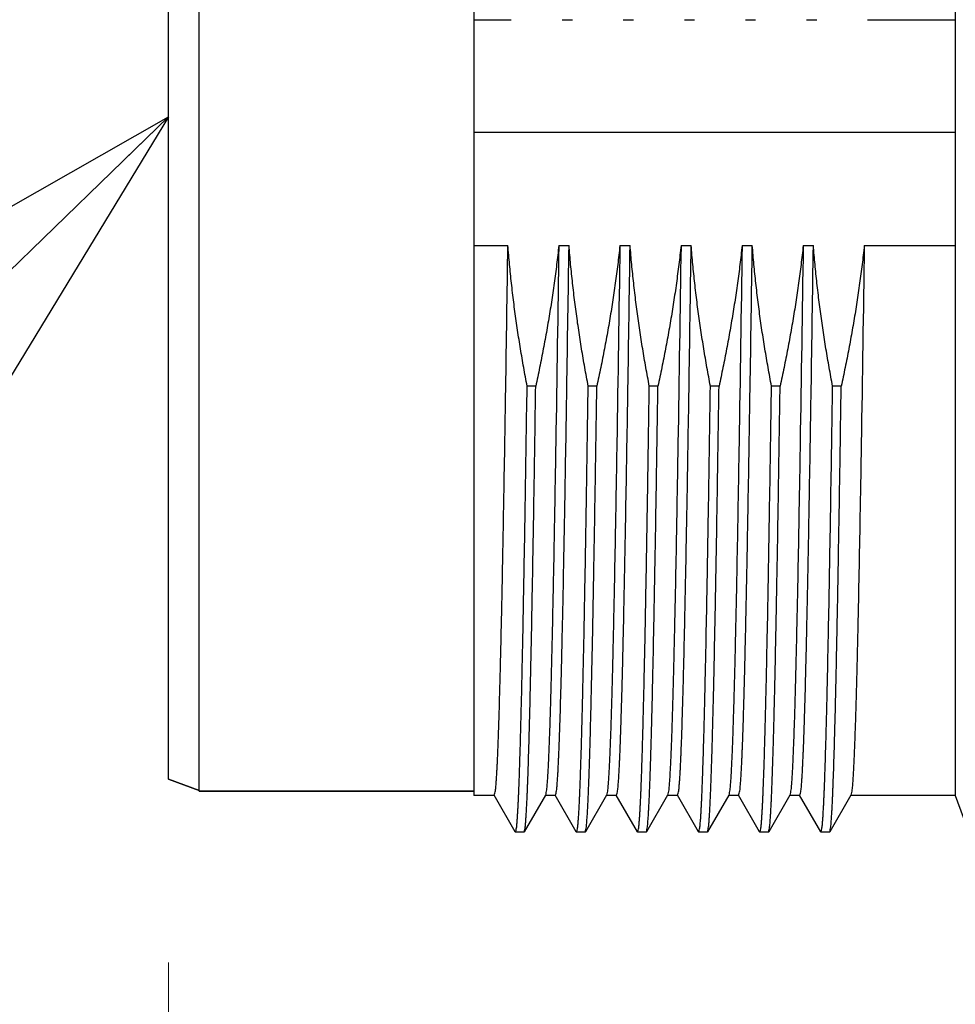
# Model space of a CAD drawing. Header units: millimetres. Extents: x 0 to 1300, y 0 to 891.
# Tile 87 of 141: x 359 to 374, y 464 to 480. Entities that reach past the tile are written whole.
import ezdxf

# ---------------------------------------------------------------- set-up
doc = ezdxf.new("R2010")
doc.units = ezdxf.units.MM
doc.header["$LTSCALE"] = 0.545669
doc.layers.add('NoLayerName_001', color=7, linetype='Continuous')
doc.styles.get("Standard").update_dxf_attribs({"font": 'txt', "bigfont": 'extfont2'})
doc.dimstyles.get("Standard").update_dxf_attribs({"dimtxt": 2.5, "dimasz": 2.5, "dimexe": 1, "dimexo": 1, "dimtad": 1, "dimdec": 3, "dimzin": 0, "dimdsep": 46, "dimtxsty": 'Standard', "dimcen": 2.5, "dimadec": 3, "dimazin": 0, "dimtfac": 0.75, "dimtdec": 3, "dimtmove": 0, "dimatfit": 3, "dimfxl": 1, "dimarcsym": 0})

# ---------------------------------------------------------------- blocks, each defined once
blk = doc.blocks.new('_OPEN30')
at = {"color": 0, "linetype": 'ByBlock', "lineweight": -2}
for p, q in [((-1, 0.267949), (0, 0)), ((0, 0), (-1, -0.267949)), ((0, 0), (-1, 0))]:
    blk.add_line(p, q, dxfattribs=at)
blk = doc.blocks.new('*D53')
at = {"layer": 'Defpoints', "color": 0}
for p in [(361.05, 468.022), (415, 467.279), (361.05, 447.662)]:
    blk.add_point(p, dxfattribs=at)
at = {"layer": 'NoLayerName_001', "color": 0, "linetype": 'Continuous', "lineweight": 13}
for p, q in [((361.05, 465.022), (361.05, 444.662)), ((415, 464.279), (415, 444.662)), ((410.5, 447.662), (365.55, 447.662))]:
    blk.add_line(p, q, dxfattribs=at)
at = {"layer": 'NoLayerName_001', "color": 0, "lineweight": 13, "xscale": 4.5, "yscale": 4.5, "zscale": 4.5, "rotation": 180}
blk.add_blockref('_OPEN30', (361.05, 447.662), dxfattribs=at)
at = {"layer": 'NoLayerName_001', "color": 0, "lineweight": 13, "xscale": 4.5, "yscale": 4.5, "zscale": 4.5}
blk.add_blockref('_OPEN30', (415, 447.662), dxfattribs=at)
at = {"layer": 'NoLayerName_001', "color": 0, "lineweight": 13, "insert": (388.025, 456.815), "char_height": 10.5, "attachment_point": 5}
blk.add_mtext('\\W0.8000;５４', dxfattribs=at)
blk = doc.blocks.new('*D54')
at = {"layer": 'Defpoints', "color": 0}
for p in [(327.5, 537.5), (625, 535), (327.5, 404.675)]:
    blk.add_point(p, dxfattribs=at)
at = {"layer": 'NoLayerName_001', "color": 0, "linetype": 'Continuous', "lineweight": 13}
for p, q in [((327.5, 534.5), (327.5, 401.675)), ((625, 532), (625, 401.675)), ((620.5, 404.675), (332, 404.675))]:
    blk.add_line(p, q, dxfattribs=at)
at = {"layer": 'NoLayerName_001', "color": 0, "lineweight": 13, "xscale": 4.5, "yscale": 4.5, "zscale": 4.5}
for p, rotation in [((327.5, 404.675), 180), ((625, 404.675), 360)]:
    blk.add_blockref('_OPEN30', p, dxfattribs=dict(at, rotation=rotation))
at = {"layer": 'NoLayerName_001', "color": 0, "lineweight": 13, "insert": (476.25, 413.896), "char_height": 10.5, "attachment_point": 5}
blk.add_mtext('\\W0.8000;２９８', dxfattribs=at)

msp = doc.modelspace()

# ---------------------------------------------------------------- linework, layer by layer
at = {"layer": 'NoLayerName_001', "color": 60, "linetype": 'Continuous', "lineweight": 25}
for p, q in [((361.5505072, 467.825), (361.5505072, 489.375)), ((366.0505072, 489.44231356), (366.0505072, 467.75768644)), ((373.92939528, 489.4425), (373.92939528, 467.7575)), ((361.0505072, 468.02198512), (361.0505072, 489.17801488)), ((366.0505072, 480.44787615), (366.66119932, 480.44787615)), ((367.49433042, 480.44787615), (367.66119932, 480.44787615)), ((368.49433042, 480.44787615), (368.66119932, 480.44787615)), ((369.49433042, 480.44787615), (369.66119932, 480.44787615)), ((370.49433042, 480.44787615), (370.66119932, 480.44787615)), ((371.49433042, 480.44787615), (371.66119932, 480.44787615)), ((372.49433042, 480.44787615), (373.92939528, 480.44787615)), ((373.92939528, 478.6), (366.0505072, 478.6)), ((366.0505072, 476.75212385), (366.60668397, 476.75212385)), ((367.43981508, 476.75212385), (367.60668397, 476.75212385)), ((368.43981508, 476.75212385), (368.60668397, 476.75212385)), ((369.43981508, 476.75212385), (369.60668397, 476.75212385)), ((370.43981508, 476.75212385), (370.60668397, 476.75212385)), ((371.43981508, 476.75212385), (371.60668397, 476.75212385)), ((372.43981508, 476.75212385), (373.92939528, 476.75212385)), ((367.06191467, 474.45239346), (366.92102654, 474.45239346)), ((368.06191467, 474.45239346), (367.92102654, 474.45239346)), ((369.06191467, 474.45239346), (368.92102654, 474.45239346)), ((370.06191467, 474.45239346), (369.92102654, 474.45239346)), ((371.06191467, 474.45239346), (370.92102654, 474.45239346)), ((372.06191467, 474.45239346), (371.92102654, 474.45239346)), ((361.5505072, 467.84), (361.0505072, 468.02198512)), ((361.0505072, 468.02198512), (361.5505072, 467.84)), ((366.0505072, 467.825), (361.5505072, 467.825)), ((361.5505072, 467.825), (366.0505072, 467.825)), ((366.38394165, 467.7575), (366.0505072, 467.7575)), ((366.72622946, 467.16131925), (366.37989609, 467.76100261)), ((367.2211183, 467.76100261), (366.87478494, 467.16131925)), ((367.38394165, 467.7575), (367.21707275, 467.7575)), ((367.72622946, 467.16131925), (367.37989609, 467.76100261)), ((368.2211183, 467.76100261), (367.87478494, 467.16131925)), ((368.38394165, 467.7575), (368.21707275, 467.7575)), ((368.72622946, 467.16131925), (368.37989609, 467.76100261)), ((369.2211183, 467.76100261), (368.87478494, 467.16131925)), ((369.38394165, 467.7575), (369.21707275, 467.7575)), ((369.72622946, 467.16131925), (369.37989609, 467.76100261)), ((370.2211183, 467.76100261), (369.87478494, 467.16131925)), ((370.38394165, 467.7575), (370.21707275, 467.7575)), ((370.72622946, 467.16131925), (370.37989609, 467.76100261)), ((371.2211183, 467.76100261), (370.87478494, 467.16131925)), ((371.38394165, 467.7575), (371.21707275, 467.7575)), ((371.72622946, 467.16131925), (371.37989609, 467.76100261)), ((372.2211183, 467.76100261), (371.87478494, 467.16131925)), ((373.92939528, 467.7575), (372.21707275, 467.7575)), ((373.92939528, 467.7575), (374.1505072, 467.15)), ((366.72622946, 467.16131925), (366.73006313, 467.158)), ((366.87095126, 467.158), (366.73006313, 467.158)), ((366.87095126, 467.158), (366.87478494, 467.16131925)), ((367.72622946, 467.16131925), (367.73006313, 467.158)), ((367.87095126, 467.158), (367.73006313, 467.158)), ((367.87095126, 467.158), (367.87478494, 467.16131925)), ((368.72622946, 467.16131925), (368.73006313, 467.158)), ((368.87095126, 467.158), (368.73006313, 467.158)), ((368.87095126, 467.158), (368.87478494, 467.16131925)), ((369.72622946, 467.16131925), (369.73006313, 467.158)), ((369.87095126, 467.158), (369.73006313, 467.158)), ((369.87095126, 467.158), (369.87478494, 467.16131925)), ((370.72622946, 467.16131925), (370.73006313, 467.158)), ((370.87095126, 467.158), (370.73006313, 467.158)), ((370.87095126, 467.158), (370.87478494, 467.16131925)), ((371.72622946, 467.16131925), (371.73006313, 467.158)), ((371.87095126, 467.158), (371.73006313, 467.158)), ((371.87095126, 467.158), (371.87478494, 467.16131925))]:
    msp.add_line(p, q, dxfattribs=at)
for points, knots in [([(366.38394166, 467.75752091), (366.39017216, 467.7823986), (366.40594488, 467.83201763), (366.4102348, 467.91014091), (366.41716009, 467.98801338), (366.42205883, 468.06616411), (366.42666422, 468.14429341), (366.43077037, 468.22246052), (366.43457332, 468.30064016), (366.43811709, 468.37883274), (366.44145316, 468.45703403), (366.44566902, 468.56131213), (366.450566, 468.69167446), (366.45599951, 468.84812511), (366.46192802, 469.0306647), (366.46820701, 469.239297), (366.47552239, 469.50010266), (366.48367618, 469.81308629), (366.49374434, 470.23041784), (366.50588589, 470.77819033), (366.52177608, 471.5607532), (366.54434846, 472.78681328), (366.57379334, 474.56074394), (366.59469076, 475.96949196), (366.60668397, 476.75212385)], [0, 0, 0, 0, 0.0769380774, 0.1552309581, 0.2334976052, 0.3117739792, 0.390044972, 0.4683174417, 0.5465903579, 0.6248627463, 0.7031350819, 0.7814075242, 0.9379523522, 1.0944971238, 1.2510419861, 1.4858594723, 1.7206767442, 2.0337663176, 2.4251282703, 2.9730349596, 3.6774863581, 4.7732995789, 6.6518365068, 9.0000078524, 9.0000078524, 9.0000078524, 9.0000078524]), ([(366.92102654, 474.45239346), (366.91148979, 474.50309037), (366.89216439, 474.60444786), (366.86467385, 474.75677657), (366.83809516, 474.90929131), (366.8126053, 475.06201199), (366.78817775, 475.21492001), (366.76484052, 475.36800707), (366.74260703, 475.52126213), (366.72149452, 475.67467487), (366.70151953, 475.8282348), (366.68269758, 475.98193139), (366.66504895, 476.13575447), (366.648576, 476.28969243), (366.63334787, 476.44373909), (366.61918462, 476.59786796), (366.61095132, 476.7007164), (366.60668397, 476.75212385)], [0, 0, 0, 0, 0.1547583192, 0.3095477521, 0.4643622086, 0.6191958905, 0.7740432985, 0.9288992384, 1.0837588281, 1.2386175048, 1.3934710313, 1.5483155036, 1.7031473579, 1.8579633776, 2.0127607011, 2.1675368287, 2.3222896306, 2.3222896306, 2.3222896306, 2.3222896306]), ([(367.43981508, 476.75212385), (367.43405468, 476.70065109), (367.42282843, 476.59766477), (367.40421569, 476.44337767), (367.38456373, 476.2892016), (367.3636985, 476.13516678), (367.34168969, 475.98127651), (367.31854165, 475.8275413), (367.29427624, 475.67396975), (367.26891067, 475.52057092), (367.24246316, 475.36735383), (367.21495259, 475.2143273), (367.18639421, 475.06150095), (367.15681713, 474.90888141), (367.1261986, 474.75648648), (367.09470946, 474.60429225), (367.07276624, 474.50304002), (367.06191467, 474.45239346)], [0, 0, 0, 0, 0.1553822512, 0.3107858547, 0.4662090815, 0.6216498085, 0.7771055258, 0.9325733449, 1.0880500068, 1.2435318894, 1.3990150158, 1.5544950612, 1.7099673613, 1.8654269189, 2.020868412, 2.1762862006, 2.331674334, 2.331674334, 2.331674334, 2.331674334]), ([(367.43981508, 476.75212385), (367.42299829, 475.67274488), (367.40015622, 474.11361857), (367.36793098, 472.25474039), (367.34905944, 471.26536898), (367.33528491, 470.60581184), (367.32441139, 470.12615254), (367.31561416, 469.76642311), (367.30774335, 469.46666229), (367.30097729, 469.22686629), (367.29461328, 469.01705778), (367.28878035, 468.83723359), (367.283539, 468.68739273), (367.27901784, 468.5675321), (367.27544047, 468.47764392), (367.27165032, 468.38776437), (367.26758699, 468.29789715), (367.26319582, 468.20804342), (367.25831566, 468.11822101), (367.2530012, 468.02840067), (367.24603393, 467.93876481), (367.24017832, 467.84889233), (367.22666679, 467.79039905), (367.22111829, 467.76101971)], [0, 0, 0, 0, 3.2385299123, 4.6778767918, 5.577468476, 6.2071826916, 6.6569785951, 7.0168153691, 7.2866929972, 7.556570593, 7.7364890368, 7.9164076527, 8.0963264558, 8.1862857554, 8.2762450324, 8.3662043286, 8.4561634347, 8.5461226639, 8.6360826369, 8.7260402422, 8.8160037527, 8.905948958, 8.9956450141, 8.9956450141, 8.9956450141, 8.9956450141]), ([(367.38394166, 467.75752091), (367.39017217, 467.7823986), (367.40594488, 467.83201764), (367.4102348, 467.91014091), (367.41716009, 467.98801339), (367.42205883, 468.06616411), (367.42666422, 468.14429342), (367.43077037, 468.22246053), (367.43457332, 468.30064017), (367.43811709, 468.37883275), (367.44145316, 468.45703404), (367.44566902, 468.56131214), (367.450566, 468.69167447), (367.45599951, 468.84812511), (367.46192802, 469.0306647), (367.46820701, 469.239297), (367.47552239, 469.50010267), (367.48367618, 469.8130863), (367.49374434, 470.23041784), (367.50588589, 470.77819034), (367.52177608, 471.56075321), (367.54434846, 472.78681328), (367.57379334, 474.56074395), (367.59469076, 475.96949196), (367.60668397, 476.75212385)], [0, 0, 0, 0, 0.0769380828, 0.1552309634, 0.2334976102, 0.3117739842, 0.3900449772, 0.4683174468, 0.5465903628, 0.6248627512, 0.7031350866, 0.7814075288, 0.9379523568, 1.0944971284, 1.2510419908, 1.4858594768, 1.7206767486, 2.0337663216, 2.4251282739, 2.9730349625, 3.6774863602, 4.7732995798, 6.6518365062, 9.0000078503, 9.0000078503, 9.0000078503, 9.0000078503]), ([(367.92102654, 474.45239346), (367.91148979, 474.50309037), (367.89216439, 474.60444786), (367.86467385, 474.75677657), (367.83809516, 474.90929131), (367.8126053, 475.06201199), (367.78817775, 475.21492001), (367.76484052, 475.36800707), (367.74260703, 475.52126213), (367.72149452, 475.67467487), (367.70151953, 475.8282348), (367.68269758, 475.98193139), (367.66504895, 476.13575447), (367.648576, 476.28969243), (367.63334787, 476.44373909), (367.61918462, 476.59786796), (367.61095132, 476.7007164), (367.60668397, 476.75212385)], [0, 0, 0, 0, 0.1547583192, 0.3095477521, 0.4643622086, 0.6191958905, 0.7740432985, 0.9288992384, 1.0837588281, 1.2386175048, 1.3934710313, 1.5483155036, 1.7031473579, 1.8579633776, 2.0127607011, 2.1675368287, 2.3222896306, 2.3222896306, 2.3222896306, 2.3222896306]), ([(368.43981508, 476.75212385), (368.43405468, 476.70065109), (368.42282843, 476.59766477), (368.40421569, 476.44337767), (368.38456373, 476.2892016), (368.3636985, 476.13516678), (368.34168969, 475.98127651), (368.31854165, 475.8275413), (368.29427624, 475.67396975), (368.26891067, 475.52057092), (368.24246316, 475.36735383), (368.21495259, 475.2143273), (368.18639421, 475.06150095), (368.15681713, 474.90888141), (368.1261986, 474.75648648), (368.09470946, 474.60429225), (368.07276624, 474.50304002), (368.06191467, 474.45239346)], [0, 0, 0, 0, 0.1553822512, 0.3107858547, 0.4662090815, 0.6216498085, 0.7771055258, 0.9325733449, 1.0880500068, 1.2435318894, 1.3990150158, 1.5544950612, 1.7099673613, 1.8654269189, 2.020868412, 2.1762862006, 2.331674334, 2.331674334, 2.331674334, 2.331674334]), ([(368.43981508, 476.75212385), (368.42299829, 475.67274488), (368.40015622, 474.11361857), (368.36793098, 472.25474039), (368.34905944, 471.26536898), (368.33528491, 470.60581184), (368.32441139, 470.12615254), (368.31561416, 469.76642311), (368.30774335, 469.46666229), (368.30097729, 469.22686629), (368.29461328, 469.01705778), (368.28878035, 468.83723359), (368.283539, 468.68739273), (368.27901784, 468.5675321), (368.27544047, 468.47764392), (368.27165032, 468.38776437), (368.26758699, 468.29789715), (368.26319582, 468.20804342), (368.25831566, 468.11822101), (368.2530012, 468.02840067), (368.24603393, 467.93876481), (368.24017832, 467.84889233), (368.22666679, 467.79039905), (368.22111829, 467.76101971)], [0, 0, 0, 0, 3.2385299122, 4.6778767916, 5.5774684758, 6.2071826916, 6.6569785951, 7.0168153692, 7.2866929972, 7.556570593, 7.7364890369, 7.9164076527, 8.0963264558, 8.1862857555, 8.2762450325, 8.3662043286, 8.4561634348, 8.5461226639, 8.6360826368, 8.7260402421, 8.8160037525, 8.9059489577, 8.9956450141, 8.9956450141, 8.9956450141, 8.9956450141]), ([(368.38394161, 467.75752091), (368.39017213, 467.78239859), (368.40594489, 467.8320176), (368.41023479, 467.91014087), (368.41716009, 467.98801334), (368.42205883, 468.06616407), (368.42666422, 468.14429337), (368.43077037, 468.22246048), (368.43457332, 468.30064012), (368.43811708, 468.3788327), (368.44145316, 468.45703399), (368.44566902, 468.56131209), (368.450566, 468.69167442), (368.45599951, 468.84812507), (368.46192802, 469.03066466), (368.46820701, 469.23929696), (368.47552239, 469.50010263), (368.48367618, 469.81308626), (368.49374434, 470.23041781), (368.50588589, 470.7781903), (368.52177608, 471.56075318), (368.54434846, 472.78681326), (368.57379334, 474.56074393), (368.59469076, 475.96949196), (368.60668397, 476.75212385)], [0, 0, 0, 0, 0.0769380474, 0.1552309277, 0.2334975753, 0.3117739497, 0.3900449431, 0.4683174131, 0.5465903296, 0.6248627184, 0.7031350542, 0.7814074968, 0.9379523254, 1.0944970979, 1.2510419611, 1.4858594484, 1.7206767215, 2.0337662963, 2.4251282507, 2.9730349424, 3.6774863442, 4.7732995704, 6.6518365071, 9.0000078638, 9.0000078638, 9.0000078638, 9.0000078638]), ([(368.92102654, 474.45239346), (368.91148979, 474.50309037), (368.89216439, 474.60444786), (368.86467385, 474.75677657), (368.83809516, 474.90929131), (368.8126053, 475.06201199), (368.78817775, 475.21492001), (368.76484052, 475.36800707), (368.74260703, 475.52126213), (368.72149452, 475.67467487), (368.70151953, 475.8282348), (368.68269758, 475.98193139), (368.66504895, 476.13575447), (368.648576, 476.28969243), (368.63334787, 476.44373909), (368.61918462, 476.59786796), (368.61095132, 476.7007164), (368.60668397, 476.75212385)], [0, 0, 0, 0, 0.1547583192, 0.3095477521, 0.4643622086, 0.6191958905, 0.7740432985, 0.9288992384, 1.0837588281, 1.2386175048, 1.3934710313, 1.5483155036, 1.7031473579, 1.8579633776, 2.0127607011, 2.1675368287, 2.3222896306, 2.3222896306, 2.3222896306, 2.3222896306]), ([(369.43981508, 476.75212385), (369.43405468, 476.70065109), (369.42282843, 476.59766477), (369.40421569, 476.44337767), (369.38456373, 476.2892016), (369.3636985, 476.13516678), (369.34168969, 475.98127651), (369.31854165, 475.8275413), (369.29427624, 475.67396975), (369.26891067, 475.52057092), (369.24246316, 475.36735383), (369.21495259, 475.2143273), (369.18639421, 475.06150095), (369.15681713, 474.90888141), (369.1261986, 474.75648648), (369.09470946, 474.60429225), (369.07276624, 474.50304002), (369.06191467, 474.45239346)], [0, 0, 0, 0, 0.1553822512, 0.3107858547, 0.4662090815, 0.6216498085, 0.7771055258, 0.9325733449, 1.0880500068, 1.2435318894, 1.3990150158, 1.5544950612, 1.7099673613, 1.8654269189, 2.020868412, 2.1762862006, 2.331674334, 2.331674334, 2.331674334, 2.331674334]), ([(369.43981508, 476.75212385), (369.42299829, 475.67274488), (369.40015622, 474.11361857), (369.36793098, 472.25474039), (369.34905944, 471.26536898), (369.33528491, 470.60581184), (369.32441139, 470.12615254), (369.31561416, 469.76642311), (369.30774335, 469.46666229), (369.30097729, 469.22686629), (369.29461328, 469.01705778), (369.28878035, 468.83723359), (369.283539, 468.68739273), (369.27901784, 468.5675321), (369.27544047, 468.47764392), (369.27165032, 468.38776437), (369.26758699, 468.29789715), (369.26319582, 468.20804342), (369.25831566, 468.11822101), (369.2530012, 468.02840067), (369.24603393, 467.93876481), (369.24017832, 467.84889233), (369.22666679, 467.79039905), (369.22111829, 467.76101971)], [0, 0, 0, 0, 3.2385299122, 4.6778767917, 5.5774684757, 6.2071826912, 6.6569785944, 7.0168153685, 7.2866929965, 7.5565705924, 7.7364890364, 7.9164076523, 8.0963264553, 8.186285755, 8.276245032, 8.3662043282, 8.4561634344, 8.5461226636, 8.6360826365, 8.7260402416, 8.8160037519, 8.9059489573, 8.9956450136, 8.9956450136, 8.9956450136, 8.9956450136]), ([(369.38394166, 467.75752091), (369.39017216, 467.7823986), (369.40594488, 467.83201763), (369.4102348, 467.91014091), (369.41716009, 467.98801338), (369.42205883, 468.06616411), (369.42666422, 468.14429341), (369.43077037, 468.22246052), (369.43457332, 468.30064016), (369.43811709, 468.37883274), (369.44145316, 468.45703403), (369.44566902, 468.56131213), (369.450566, 468.69167446), (369.45599951, 468.84812511), (369.46192802, 469.0306647), (369.46820701, 469.239297), (369.47552239, 469.50010266), (369.48367618, 469.81308629), (369.49374434, 470.23041784), (369.50588589, 470.77819033), (369.52177608, 471.5607532), (369.54434846, 472.78681328), (369.57379334, 474.56074394), (369.59469076, 475.96949196), (369.60668397, 476.75212385)], [0, 0, 0, 0, 0.0769380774, 0.1552309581, 0.2334976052, 0.3117739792, 0.390044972, 0.4683174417, 0.5465903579, 0.6248627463, 0.7031350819, 0.7814075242, 0.9379523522, 1.0944971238, 1.2510419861, 1.4858594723, 1.7206767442, 2.0337663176, 2.4251282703, 2.9730349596, 3.6774863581, 4.7732995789, 6.6518365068, 9.0000078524, 9.0000078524, 9.0000078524, 9.0000078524]), ([(369.92102654, 474.45239346), (369.91148979, 474.50309037), (369.89216439, 474.60444786), (369.86467385, 474.75677657), (369.83809516, 474.90929131), (369.8126053, 475.06201199), (369.78817775, 475.21492001), (369.76484052, 475.36800707), (369.74260703, 475.52126213), (369.72149452, 475.67467487), (369.70151953, 475.8282348), (369.68269758, 475.98193139), (369.66504895, 476.13575447), (369.648576, 476.28969243), (369.63334787, 476.44373909), (369.61918462, 476.59786796), (369.61095132, 476.7007164), (369.60668397, 476.75212385)], [0, 0, 0, 0, 0.1547583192, 0.3095477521, 0.4643622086, 0.6191958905, 0.7740432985, 0.9288992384, 1.0837588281, 1.2386175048, 1.3934710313, 1.5483155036, 1.7031473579, 1.8579633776, 2.0127607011, 2.1675368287, 2.3222896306, 2.3222896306, 2.3222896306, 2.3222896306]), ([(370.43981508, 476.75212385), (370.43405468, 476.70065109), (370.42282843, 476.59766477), (370.40421569, 476.44337767), (370.38456373, 476.2892016), (370.3636985, 476.13516678), (370.34168969, 475.98127651), (370.31854165, 475.8275413), (370.29427624, 475.67396975), (370.26891067, 475.52057092), (370.24246316, 475.36735383), (370.21495259, 475.2143273), (370.18639421, 475.06150095), (370.15681713, 474.90888141), (370.1261986, 474.75648648), (370.09470946, 474.60429225), (370.07276624, 474.50304002), (370.06191467, 474.45239346)], [0, 0, 0, 0, 0.1553822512, 0.3107858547, 0.4662090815, 0.6216498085, 0.7771055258, 0.9325733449, 1.0880500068, 1.2435318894, 1.3990150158, 1.5544950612, 1.7099673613, 1.8654269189, 2.020868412, 2.1762862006, 2.331674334, 2.331674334, 2.331674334, 2.331674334]), ([(370.43981508, 476.75212385), (370.42299829, 475.67274488), (370.40015622, 474.11361857), (370.36793098, 472.25474039), (370.34905944, 471.26536898), (370.33528491, 470.60581184), (370.32441139, 470.12615254), (370.31561416, 469.76642311), (370.30774335, 469.46666229), (370.30097729, 469.22686629), (370.29461328, 469.01705778), (370.28878035, 468.83723359), (370.283539, 468.68739273), (370.27901784, 468.5675321), (370.27544047, 468.47764392), (370.27165032, 468.38776437), (370.26758699, 468.29789715), (370.26319582, 468.20804342), (370.25831566, 468.11822101), (370.2530012, 468.02840067), (370.24603393, 467.93876481), (370.24017832, 467.84889233), (370.22666679, 467.79039905), (370.22111829, 467.76101971)], [0, 0, 0, 0, 3.2385299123, 4.6778767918, 5.577468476, 6.2071826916, 6.6569785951, 7.0168153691, 7.2866929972, 7.556570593, 7.7364890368, 7.9164076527, 8.0963264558, 8.1862857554, 8.2762450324, 8.3662043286, 8.4561634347, 8.5461226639, 8.6360826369, 8.7260402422, 8.8160037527, 8.905948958, 8.9956450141, 8.9956450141, 8.9956450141, 8.9956450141]), ([(370.38394166, 467.75752091), (370.39017217, 467.7823986), (370.40594488, 467.83201764), (370.4102348, 467.91014091), (370.41716009, 467.98801339), (370.42205883, 468.06616411), (370.42666422, 468.14429342), (370.43077037, 468.22246053), (370.43457332, 468.30064017), (370.43811709, 468.37883275), (370.44145316, 468.45703404), (370.44566902, 468.56131214), (370.450566, 468.69167447), (370.45599951, 468.84812511), (370.46192802, 469.0306647), (370.46820701, 469.239297), (370.47552239, 469.50010267), (370.48367618, 469.8130863), (370.49374434, 470.23041784), (370.50588589, 470.77819034), (370.52177608, 471.56075321), (370.54434846, 472.78681328), (370.57379334, 474.56074395), (370.59469076, 475.96949196), (370.60668397, 476.75212385)], [0, 0, 0, 0, 0.0769380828, 0.1552309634, 0.2334976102, 0.3117739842, 0.3900449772, 0.4683174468, 0.5465903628, 0.6248627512, 0.7031350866, 0.7814075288, 0.9379523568, 1.0944971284, 1.2510419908, 1.4858594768, 1.7206767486, 2.0337663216, 2.4251282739, 2.9730349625, 3.6774863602, 4.7732995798, 6.6518365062, 9.0000078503, 9.0000078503, 9.0000078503, 9.0000078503]), ([(370.92102654, 474.45239346), (370.91148979, 474.50309037), (370.89216439, 474.60444786), (370.86467385, 474.75677657), (370.83809516, 474.90929131), (370.8126053, 475.06201199), (370.78817775, 475.21492001), (370.76484052, 475.36800707), (370.74260703, 475.52126213), (370.72149452, 475.67467487), (370.70151953, 475.8282348), (370.68269758, 475.98193139), (370.66504895, 476.13575447), (370.648576, 476.28969243), (370.63334787, 476.44373909), (370.61918462, 476.59786796), (370.61095132, 476.7007164), (370.60668397, 476.75212385)], [0, 0, 0, 0, 0.1547583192, 0.3095477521, 0.4643622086, 0.6191958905, 0.7740432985, 0.9288992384, 1.0837588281, 1.2386175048, 1.3934710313, 1.5483155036, 1.7031473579, 1.8579633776, 2.0127607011, 2.1675368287, 2.3222896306, 2.3222896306, 2.3222896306, 2.3222896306]), ([(371.43981508, 476.75212385), (371.43405468, 476.70065109), (371.42282843, 476.59766477), (371.40421569, 476.44337767), (371.38456373, 476.2892016), (371.3636985, 476.13516678), (371.34168969, 475.98127651), (371.31854165, 475.8275413), (371.29427624, 475.67396975), (371.26891067, 475.52057092), (371.24246316, 475.36735383), (371.21495259, 475.2143273), (371.18639421, 475.06150095), (371.15681713, 474.90888141), (371.1261986, 474.75648648), (371.09470946, 474.60429225), (371.07276624, 474.50304002), (371.06191467, 474.45239346)], [0, 0, 0, 0, 0.1553822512, 0.3107858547, 0.4662090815, 0.6216498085, 0.7771055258, 0.9325733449, 1.0880500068, 1.2435318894, 1.3990150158, 1.5544950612, 1.7099673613, 1.8654269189, 2.020868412, 2.1762862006, 2.331674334, 2.331674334, 2.331674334, 2.331674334]), ([(371.43981508, 476.75212385), (371.42299829, 475.67274488), (371.40015622, 474.11361857), (371.36793098, 472.25474039), (371.34905944, 471.26536898), (371.33528491, 470.60581184), (371.32441139, 470.12615254), (371.31561416, 469.76642311), (371.30774335, 469.46666229), (371.30097729, 469.22686629), (371.29461328, 469.01705778), (371.28878035, 468.83723359), (371.283539, 468.68739273), (371.27901784, 468.5675321), (371.27544047, 468.47764392), (371.27165032, 468.38776437), (371.26758699, 468.29789715), (371.26319582, 468.20804342), (371.25831566, 468.11822101), (371.2530012, 468.02840067), (371.24603393, 467.93876481), (371.24017832, 467.84889233), (371.22666679, 467.79039905), (371.22111829, 467.76101971)], [0, 0, 0, 0, 3.2385299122, 4.6778767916, 5.5774684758, 6.2071826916, 6.6569785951, 7.0168153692, 7.2866929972, 7.556570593, 7.7364890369, 7.9164076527, 8.0963264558, 8.1862857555, 8.2762450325, 8.3662043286, 8.4561634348, 8.5461226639, 8.6360826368, 8.7260402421, 8.8160037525, 8.9059489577, 8.9956450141, 8.9956450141, 8.9956450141, 8.9956450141]), ([(371.38394161, 467.75752091), (371.39017213, 467.78239859), (371.40594489, 467.8320176), (371.41023479, 467.91014087), (371.41716009, 467.98801334), (371.42205883, 468.06616407), (371.42666422, 468.14429337), (371.43077037, 468.22246048), (371.43457332, 468.30064012), (371.43811708, 468.3788327), (371.44145316, 468.45703399), (371.44566902, 468.56131209), (371.450566, 468.69167442), (371.45599951, 468.84812507), (371.46192802, 469.03066466), (371.46820701, 469.23929696), (371.47552239, 469.50010263), (371.48367618, 469.81308626), (371.49374434, 470.23041781), (371.50588589, 470.7781903), (371.52177608, 471.56075318), (371.54434846, 472.78681326), (371.57379334, 474.56074393), (371.59469076, 475.96949196), (371.60668397, 476.75212385)], [0, 0, 0, 0, 0.0769380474, 0.1552309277, 0.2334975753, 0.3117739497, 0.3900449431, 0.4683174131, 0.5465903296, 0.6248627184, 0.7031350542, 0.7814074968, 0.9379523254, 1.0944970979, 1.2510419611, 1.4858594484, 1.7206767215, 2.0337662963, 2.4251282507, 2.9730349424, 3.6774863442, 4.7732995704, 6.6518365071, 9.0000078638, 9.0000078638, 9.0000078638, 9.0000078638]), ([(371.92102654, 474.45239346), (371.91148979, 474.50309037), (371.89216439, 474.60444786), (371.86467385, 474.75677657), (371.83809516, 474.90929131), (371.8126053, 475.06201199), (371.78817775, 475.21492001), (371.76484052, 475.36800707), (371.74260703, 475.52126213), (371.72149452, 475.67467487), (371.70151953, 475.8282348), (371.68269758, 475.98193139), (371.66504895, 476.13575447), (371.648576, 476.28969243), (371.63334787, 476.44373909), (371.61918462, 476.59786796), (371.61095132, 476.7007164), (371.60668397, 476.75212385)], [0, 0, 0, 0, 0.1547583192, 0.3095477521, 0.4643622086, 0.6191958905, 0.7740432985, 0.9288992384, 1.0837588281, 1.2386175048, 1.3934710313, 1.5483155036, 1.7031473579, 1.8579633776, 2.0127607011, 2.1675368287, 2.3222896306, 2.3222896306, 2.3222896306, 2.3222896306]), ([(372.43981508, 476.75212385), (372.43405468, 476.70065109), (372.42282843, 476.59766477), (372.40421569, 476.44337767), (372.38456373, 476.2892016), (372.3636985, 476.13516678), (372.34168969, 475.98127651), (372.31854165, 475.8275413), (372.29427624, 475.67396975), (372.26891067, 475.52057092), (372.24246316, 475.36735383), (372.21495259, 475.2143273), (372.18639421, 475.06150095), (372.15681713, 474.90888141), (372.1261986, 474.75648648), (372.09470946, 474.60429225), (372.07276624, 474.50304002), (372.06191467, 474.45239346)], [0, 0, 0, 0, 0.1553822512, 0.3107858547, 0.4662090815, 0.6216498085, 0.7771055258, 0.9325733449, 1.0880500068, 1.2435318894, 1.3990150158, 1.5544950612, 1.7099673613, 1.8654269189, 2.020868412, 2.1762862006, 2.331674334, 2.331674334, 2.331674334, 2.331674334]), ([(372.43981508, 476.75212385), (372.42299829, 475.67274488), (372.40015622, 474.11361857), (372.36793098, 472.25474039), (372.34905944, 471.26536898), (372.33528491, 470.60581184), (372.32441139, 470.12615254), (372.31561416, 469.76642311), (372.30774335, 469.46666229), (372.30097729, 469.22686629), (372.29461328, 469.01705778), (372.28878035, 468.83723359), (372.283539, 468.68739273), (372.27901784, 468.5675321), (372.27544047, 468.47764392), (372.27165032, 468.38776437), (372.26758699, 468.29789715), (372.26319582, 468.20804342), (372.25831566, 468.11822101), (372.2530012, 468.02840067), (372.24603393, 467.93876481), (372.24017832, 467.84889233), (372.22666679, 467.79039905), (372.22111829, 467.76101971)], [0, 0, 0, 0, 3.2385299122, 4.6778767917, 5.5774684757, 6.2071826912, 6.6569785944, 7.0168153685, 7.2866929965, 7.5565705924, 7.7364890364, 7.9164076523, 8.0963264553, 8.186285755, 8.276245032, 8.3662043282, 8.4561634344, 8.5461226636, 8.6360826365, 8.7260402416, 8.8160037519, 8.9059489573, 8.9956450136, 8.9956450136, 8.9956450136, 8.9956450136]), ([(366.73006313, 467.15801959), (366.73577394, 467.18006552), (366.75023074, 467.22399896), (366.75416169, 467.29339547), (366.7605134, 467.36253402), (366.76500349, 467.43194851), (366.76923075, 467.50134163), (366.77298811, 467.5707724), (366.77647179, 467.6402138), (366.77971947, 467.70966784), (366.78277976, 467.77913014), (366.78663529, 467.8717561), (366.79110449, 467.98755265), (366.79607536, 468.1265229), (366.80148181, 468.28866827), (366.80722644, 468.47399126), (366.81388748, 468.70566035), (366.82131875, 468.98367884), (366.82989883, 469.3312201), (366.84046868, 469.794629), (366.85353672, 470.42025734), (366.87111687, 471.34714934), (366.89468018, 472.71435837), (366.91090775, 473.80353153), (366.92102654, 474.45239346)], [0, 0, 0, 0, 0.0683207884, 0.137836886, 0.2073616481, 0.2768909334, 0.346422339, 0.415950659, 0.4854801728, 0.5550100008, 0.6245395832, 0.6940691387, 0.8331282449, 0.9721871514, 1.1112460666, 1.3198343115, 1.5284225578, 1.8065401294, 2.1541870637, 2.5713633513, 3.1971277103, 4.0314801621, 5.3525382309, 7.2993607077, 7.2993607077, 7.2993607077, 7.2993607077]), ([(366.87478492, 467.16133544), (366.8799011, 467.1877877), (366.89238471, 467.24044712), (366.89768153, 467.32145177), (366.90416121, 467.40221412), (366.90904062, 467.48314285), (366.91357098, 467.56407222), (366.91762011, 467.64503297), (366.92134906, 467.72600839), (366.92484324, 467.80699446), (366.92813817, 467.88798799), (366.93229743, 467.99598803), (366.93713793, 468.13100166), (366.94250094, 468.29303344), (366.94835002, 468.48208365), (366.95534426, 468.72516382), (366.96390731, 469.04929161), (366.97370476, 469.45447421), (366.98508267, 469.96772931), (366.99935075, 470.67010606), (367.01872135, 471.72371041), (367.04029129, 473.02049419), (367.05485679, 473.9931069), (367.06191467, 474.45239346)], [0, 0, 0, 0, 0.0808274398, 0.1619135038, 0.242972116, 0.3240331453, 0.4050913, 0.4861521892, 0.5672143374, 0.6482755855, 0.7293358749, 0.8103957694, 0.9725156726, 1.1346362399, 1.29675687, 1.5399373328, 1.864177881, 2.2694786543, 2.7558394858, 3.4043205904, 4.3770424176, 5.9171850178, 7.2952073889, 7.2952073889, 7.2952073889, 7.2952073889]), ([(367.73006313, 467.15801959), (367.73577394, 467.18006552), (367.75023074, 467.22399896), (367.75416169, 467.29339547), (367.7605134, 467.36253402), (367.76500349, 467.43194851), (367.76923075, 467.50134163), (367.77298811, 467.5707724), (367.77647179, 467.6402138), (367.77971947, 467.70966784), (367.78277976, 467.77913014), (367.78663529, 467.8717561), (367.79110449, 467.98755265), (367.79607536, 468.1265229), (367.80148181, 468.28866827), (367.80722644, 468.47399126), (367.81388748, 468.70566035), (367.82131875, 468.98367884), (367.82989883, 469.3312201), (367.84046868, 469.794629), (367.85353672, 470.42025734), (367.87111687, 471.34714934), (367.89468018, 472.71435837), (367.91090775, 473.80353153), (367.92102654, 474.45239346)], [0, 0, 0, 0, 0.0683207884, 0.137836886, 0.2073616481, 0.2768909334, 0.346422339, 0.415950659, 0.4854801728, 0.5550100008, 0.6245395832, 0.6940691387, 0.8331282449, 0.9721871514, 1.1112460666, 1.3198343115, 1.5284225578, 1.8065401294, 2.1541870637, 2.5713633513, 3.1971277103, 4.0314801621, 5.3525382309, 7.2993607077, 7.2993607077, 7.2993607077, 7.2993607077]), ([(367.87478492, 467.16133544), (367.8799011, 467.1877877), (367.89238471, 467.24044712), (367.89768153, 467.32145177), (367.90416121, 467.40221412), (367.90904062, 467.48314285), (367.91357098, 467.56407222), (367.91762011, 467.64503297), (367.92134906, 467.72600839), (367.92484324, 467.80699446), (367.92813817, 467.88798799), (367.93229743, 467.99598803), (367.93713793, 468.13100166), (367.94250094, 468.29303344), (367.94835002, 468.48208365), (367.95534426, 468.72516382), (367.96390731, 469.04929161), (367.97370476, 469.45447421), (367.98508267, 469.96772931), (367.99935075, 470.67010606), (368.01872135, 471.72371041), (368.04029129, 473.02049419), (368.05485679, 473.9931069), (368.06191467, 474.45239346)], [0, 0, 0, 0, 0.0808274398, 0.1619135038, 0.242972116, 0.3240331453, 0.4050913, 0.4861521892, 0.5672143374, 0.6482755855, 0.7293358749, 0.8103957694, 0.9725156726, 1.1346362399, 1.29675687, 1.5399373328, 1.864177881, 2.2694786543, 2.7558394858, 3.4043205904, 4.3770424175, 5.9171850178, 7.2952073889, 7.2952073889, 7.2952073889, 7.2952073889]), ([(368.73006313, 467.15801959), (368.73577394, 467.18006552), (368.75023074, 467.22399896), (368.75416169, 467.29339547), (368.7605134, 467.36253402), (368.76500349, 467.43194851), (368.76923075, 467.50134163), (368.77298811, 467.5707724), (368.77647179, 467.6402138), (368.77971947, 467.70966784), (368.78277976, 467.77913014), (368.78663529, 467.8717561), (368.79110449, 467.98755265), (368.79607536, 468.1265229), (368.80148181, 468.28866827), (368.80722644, 468.47399126), (368.81388748, 468.70566035), (368.82131875, 468.98367884), (368.82989883, 469.3312201), (368.84046868, 469.794629), (368.85353672, 470.42025734), (368.87111687, 471.34714934), (368.89468018, 472.71435837), (368.91090775, 473.80353153), (368.92102654, 474.45239346)], [0, 0, 0, 0, 0.0683207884, 0.137836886, 0.2073616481, 0.2768909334, 0.346422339, 0.415950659, 0.4854801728, 0.5550100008, 0.6245395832, 0.6940691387, 0.8331282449, 0.9721871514, 1.1112460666, 1.3198343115, 1.5284225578, 1.8065401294, 2.1541870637, 2.5713633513, 3.1971277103, 4.0314801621, 5.3525382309, 7.2993607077, 7.2993607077, 7.2993607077, 7.2993607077]), ([(368.87478492, 467.16133544), (368.8799011, 467.1877877), (368.89238471, 467.24044712), (368.89768153, 467.32145177), (368.90416121, 467.40221412), (368.90904062, 467.48314285), (368.91357098, 467.56407222), (368.91762011, 467.64503297), (368.92134906, 467.72600839), (368.92484324, 467.80699446), (368.92813817, 467.88798799), (368.93229743, 467.99598803), (368.93713793, 468.13100166), (368.94250094, 468.29303344), (368.94835002, 468.48208365), (368.95534426, 468.72516382), (368.96390731, 469.04929161), (368.97370476, 469.45447421), (368.98508267, 469.96772931), (368.99935075, 470.67010606), (369.01872135, 471.72371041), (369.04029129, 473.02049419), (369.05485679, 473.9931069), (369.06191467, 474.45239346)], [0, 0, 0, 0, 0.0808274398, 0.1619135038, 0.242972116, 0.3240331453, 0.4050913, 0.4861521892, 0.5672143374, 0.6482755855, 0.7293358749, 0.8103957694, 0.9725156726, 1.1346362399, 1.29675687, 1.5399373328, 1.864177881, 2.2694786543, 2.7558394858, 3.4043205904, 4.3770424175, 5.9171850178, 7.2952073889, 7.2952073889, 7.2952073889, 7.2952073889]), ([(369.73006313, 467.15801959), (369.73577394, 467.18006552), (369.75023074, 467.22399896), (369.75416169, 467.29339547), (369.7605134, 467.36253402), (369.76500349, 467.43194851), (369.76923075, 467.50134163), (369.77298811, 467.5707724), (369.77647179, 467.6402138), (369.77971947, 467.70966784), (369.78277976, 467.77913014), (369.78663529, 467.8717561), (369.79110449, 467.98755265), (369.79607536, 468.1265229), (369.80148181, 468.28866827), (369.80722644, 468.47399126), (369.81388748, 468.70566035), (369.82131875, 468.98367884), (369.82989883, 469.3312201), (369.84046868, 469.794629), (369.85353672, 470.42025734), (369.87111687, 471.34714934), (369.89468018, 472.71435837), (369.91090775, 473.80353153), (369.92102654, 474.45239346)], [0, 0, 0, 0, 0.0683207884, 0.137836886, 0.2073616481, 0.2768909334, 0.346422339, 0.415950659, 0.4854801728, 0.5550100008, 0.6245395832, 0.6940691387, 0.8331282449, 0.9721871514, 1.1112460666, 1.3198343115, 1.5284225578, 1.8065401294, 2.1541870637, 2.5713633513, 3.1971277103, 4.0314801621, 5.3525382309, 7.2993607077, 7.2993607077, 7.2993607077, 7.2993607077]), ([(369.87478492, 467.16133544), (369.8799011, 467.1877877), (369.89238471, 467.24044712), (369.89768153, 467.32145177), (369.90416121, 467.40221412), (369.90904062, 467.48314285), (369.91357098, 467.56407222), (369.91762011, 467.64503297), (369.92134906, 467.72600839), (369.92484324, 467.80699446), (369.92813817, 467.88798799), (369.93229743, 467.99598803), (369.93713793, 468.13100166), (369.94250094, 468.29303344), (369.94835002, 468.48208365), (369.95534426, 468.72516382), (369.96390731, 469.04929161), (369.97370476, 469.45447421), (369.98508267, 469.96772931), (369.99935075, 470.67010606), (370.01872135, 471.72371041), (370.04029129, 473.02049419), (370.05485679, 473.9931069), (370.06191467, 474.45239346)], [0, 0, 0, 0, 0.0808274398, 0.1619135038, 0.242972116, 0.3240331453, 0.4050913, 0.4861521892, 0.5672143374, 0.6482755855, 0.7293358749, 0.8103957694, 0.9725156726, 1.1346362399, 1.29675687, 1.5399373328, 1.864177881, 2.2694786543, 2.7558394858, 3.4043205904, 4.3770424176, 5.9171850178, 7.2952073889, 7.2952073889, 7.2952073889, 7.2952073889]), ([(370.73006313, 467.15801959), (370.73577394, 467.18006552), (370.75023074, 467.22399896), (370.75416169, 467.29339547), (370.7605134, 467.36253402), (370.76500349, 467.43194851), (370.76923075, 467.50134163), (370.77298811, 467.5707724), (370.77647179, 467.6402138), (370.77971947, 467.70966784), (370.78277976, 467.77913014), (370.78663529, 467.8717561), (370.79110449, 467.98755265), (370.79607536, 468.1265229), (370.80148181, 468.28866827), (370.80722644, 468.47399126), (370.81388748, 468.70566035), (370.82131875, 468.98367884), (370.82989883, 469.3312201), (370.84046868, 469.794629), (370.85353672, 470.42025734), (370.87111687, 471.34714934), (370.89468018, 472.71435837), (370.91090775, 473.80353153), (370.92102654, 474.45239346)], [0, 0, 0, 0, 0.0683207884, 0.137836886, 0.2073616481, 0.2768909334, 0.346422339, 0.415950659, 0.4854801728, 0.5550100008, 0.6245395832, 0.6940691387, 0.8331282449, 0.9721871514, 1.1112460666, 1.3198343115, 1.5284225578, 1.8065401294, 2.1541870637, 2.5713633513, 3.1971277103, 4.0314801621, 5.3525382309, 7.2993607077, 7.2993607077, 7.2993607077, 7.2993607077]), ([(370.87478492, 467.16133544), (370.8799011, 467.1877877), (370.89238471, 467.24044712), (370.89768153, 467.32145177), (370.90416121, 467.40221412), (370.90904062, 467.48314285), (370.91357098, 467.56407222), (370.91762011, 467.64503297), (370.92134906, 467.72600839), (370.92484324, 467.80699446), (370.92813817, 467.88798799), (370.93229743, 467.99598803), (370.93713793, 468.13100166), (370.94250094, 468.29303344), (370.94835002, 468.48208365), (370.95534426, 468.72516382), (370.96390731, 469.04929161), (370.97370476, 469.45447421), (370.98508267, 469.96772931), (370.99935075, 470.67010606), (371.01872135, 471.72371041), (371.04029129, 473.02049419), (371.05485679, 473.9931069), (371.06191467, 474.45239346)], [0, 0, 0, 0, 0.0808274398, 0.1619135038, 0.242972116, 0.3240331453, 0.4050913, 0.4861521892, 0.5672143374, 0.6482755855, 0.7293358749, 0.8103957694, 0.9725156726, 1.1346362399, 1.29675687, 1.5399373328, 1.864177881, 2.2694786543, 2.7558394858, 3.4043205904, 4.3770424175, 5.9171850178, 7.2952073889, 7.2952073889, 7.2952073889, 7.2952073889]), ([(371.73006313, 467.15801959), (371.73577394, 467.18006552), (371.75023074, 467.22399896), (371.75416169, 467.29339547), (371.7605134, 467.36253402), (371.76500349, 467.43194851), (371.76923075, 467.50134163), (371.77298811, 467.5707724), (371.77647179, 467.6402138), (371.77971947, 467.70966784), (371.78277976, 467.77913014), (371.78663529, 467.8717561), (371.79110449, 467.98755265), (371.79607536, 468.1265229), (371.80148181, 468.28866827), (371.80722644, 468.47399126), (371.81388748, 468.70566035), (371.82131875, 468.98367884), (371.82989883, 469.3312201), (371.84046868, 469.794629), (371.85353672, 470.42025734), (371.87111687, 471.34714934), (371.89468018, 472.71435837), (371.91090775, 473.80353153), (371.92102654, 474.45239346)], [0, 0, 0, 0, 0.0683207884, 0.137836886, 0.2073616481, 0.2768909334, 0.346422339, 0.415950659, 0.4854801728, 0.5550100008, 0.6245395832, 0.6940691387, 0.8331282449, 0.9721871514, 1.1112460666, 1.3198343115, 1.5284225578, 1.8065401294, 2.1541870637, 2.5713633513, 3.1971277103, 4.0314801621, 5.3525382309, 7.2993607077, 7.2993607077, 7.2993607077, 7.2993607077]), ([(371.87478492, 467.16133544), (371.8799011, 467.1877877), (371.89238471, 467.24044712), (371.89768153, 467.32145177), (371.90416121, 467.40221412), (371.90904062, 467.48314285), (371.91357098, 467.56407222), (371.91762011, 467.64503297), (371.92134906, 467.72600839), (371.92484324, 467.80699446), (371.92813817, 467.88798799), (371.93229743, 467.99598803), (371.93713793, 468.13100166), (371.94250094, 468.29303344), (371.94835002, 468.48208365), (371.95534426, 468.72516382), (371.96390731, 469.04929161), (371.97370476, 469.45447421), (371.98508267, 469.96772931), (371.99935075, 470.67010606), (372.01872135, 471.72371041), (372.04029129, 473.02049419), (372.05485679, 473.9931069), (372.06191467, 474.45239346)], [0, 0, 0, 0, 0.0808274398, 0.1619135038, 0.242972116, 0.3240331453, 0.4050913, 0.4861521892, 0.5672143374, 0.6482755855, 0.7293358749, 0.8103957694, 0.9725156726, 1.1346362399, 1.29675687, 1.5399373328, 1.864177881, 2.2694786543, 2.7558394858, 3.4043205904, 4.3770424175, 5.9171850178, 7.2952073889, 7.2952073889, 7.2952073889, 7.2952073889])]:
    msp.add_open_spline(points, degree=3, knots=knots, dxfattribs=at)

# ---------------------------------------------------------------- dimensions: what is measured, and where the dimension line sits
at = {"layer": 'NoLayerName_001', "color": 3, "linetype": 'Continuous', "lineweight": 13}
for base, p1, p2, text, picture, middle in [((327.5, 404.67462069), (625, 535), (327.5, 537.5), '\\W0.8000;２９８', '*D54', (476.25, 404.67462069)), ((361.05006463, 447.66223708), (415.00006463, 467.27940772), (361.05006463, 468.02198512), '\\W0.8000;５４', '*D53', (388.02506463, 447.66223708))]:
    dim = msp.add_linear_dim(base=base, p1=p1, p2=p2, angle=180, text=text, dimstyle='Standard', override={"dimtxt": 10.5, "dimasz": 4.5, "dimexe": 3, "dimexo": 3, "dimgap": 3, "dimzin": 8, "dimblk": 'OPEN30', "dimclrd": 0, "dimclre": 0, "dimclrt": 0, "dimtp": 0, "dimtm": 0, "dimlwd": 13, "dimlwe": 13}, dxfattribs=at)
    dim.commit()
    dim.dimension.update_dxf_attribs({"geometry": picture, "text_midpoint": middle, "dimtype": 160})

# ---------------------------------------------------------------- leaders
at = {"layer": 'NoLayerName_001', "color": 3, "linetype": 'Continuous', "lineweight": 13, "annotation_type": 0, "has_hookline": 1, "hookline_direction": 1, "text_width": 80.10500505}
msp.add_leader([(361.0505072, 478.85925328), (337.22312939, 455.7278318), (331.22312939, 455.7278318)], dimstyle='Standard', override={"dimtxt": 10.5, "dimasz": 6, "dimldrblk": 'OPEN30'}, dxfattribs=at)

doc.saveas('drawing.dxf')
